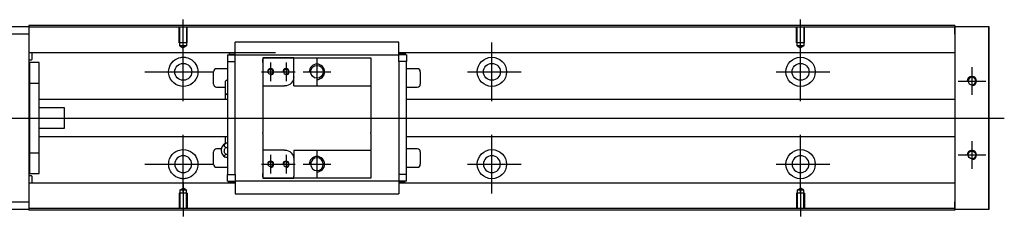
# Model space of a CAD drawing. Header units: millimetres. Extents: x -202 to 3135, y -1537 to 860.
# Tile 29 of 34: x 1249 to 1568, y -645 to -581. Entities that reach past the tile are written whole.
import ezdxf
from ezdxf.lldxf.tags import DXFTag

# ---------------------------------------------------------------- set-up
doc = ezdxf.new("R2010")
doc.units = ezdxf.units.MM
doc.layers.get('0').update_dxf_attribs({"linetype": 'CONTINUOUS'})
tags = doc.linetypes.add('DASHED', pattern=[25.72, 12.86, -12.86]).pattern_tags.tags
tags[6:7] = [DXFTag(74, 4), DXFTag(75, 0), DXFTag(340, '0'), DXFTag(46, 0.0), DXFTag(50, 0.0), DXFTag(44, 0.0), DXFTag(45, 0.0)]
tags[4:5] = [DXFTag(74, 4), DXFTag(75, 0), DXFTag(340, '0'), DXFTag(46, 0.0), DXFTag(50, 0.0), DXFTag(44, 0.0), DXFTag(45, 0.0)]

msp = doc.modelspace()

# ---------------------------------------------------------------- linework, layer by layer
at = {"linetype": 'Continuous'}
for p, q in [((1192.69, -583.17), (1251.69, -583.17)), ((1333.82, -582.87), (1251.69, -582.87)), ((1251.69, -582.87), (1251.69, -583.17)), ((1251.69, -583.17), (1251.69, -585.67)), ((1333.69, -583.37), (1251.69, -583.37)), ((1551.69, -583.37), (1333.69, -583.37)), ((1551.69, -582.87), (1333.82, -582.87)), ((1551.69, -582.87), (1551.69, -583.17)), ((1551.69, -585.67), (1551.69, -583.17)), ((1551.69, -583.17), (1562.69, -583.17)), ((1562.69, -583.17), (1562.69, -585.67)), ((1562.69, -583.17), (1562.69, -583.17)), ((1562.69, -583.17), (1562.69, -583.17)), ((1562.69, -583.17), (1562.69, -586.98)), ((1562.69, -586.98), (1562.69, -583.17)), ((1562.69, -583.17), (1562.69, -586.98)), ((1251.69, -585.67), (1192.69, -585.67)), ((1251.69, -585.67), (1251.69, -640.17)), ((1551.69, -585.67), (1551.69, -640.17)), ((1562.69, -585.67), (1562.69, -584.17)), ((1562.69, -586.98), (1562.69, -584.17)), ((1562.69, -585.67), (1562.69, -640.17)), ((1562.69, -640.17), (1562.69, -585.67)), ((1318.48, -592.02), (1318.48, -588.31)), ((1371.48, -588.31), (1318.48, -588.31)), ((1371.48, -588.31), (1318.48, -588.31)), ((1371.48, -588.44), (1371.48, -588.31)), ((1371.48, -592.02), (1371.48, -588.44)), ((1331.56, -591.7), (1251.69, -591.7)), ((1252.69, -593.78), (1252.69, -591.7)), ((1318.49, -591.7), (1315.11, -591.7)), ((1315.98, -592.35), (1315.98, -594.55)), ((1315.98, -592.35), (1318.48, -592.35)), ((1316.64, -592.15), (1316.64, -591.7)), ((1316.64, -592.15), (1318.48, -592.15)), ((1318.48, -592.35), (1318.48, -592.02)), ((1318.48, -593.35), (1318.48, -592.35)), ((1318.48, -592.35), (1371.48, -592.35)), ((1551.69, -591.7), (1371.48, -591.7)), ((1371.48, -592.35), (1371.48, -592.02)), ((1373.67, -592.05), (1371.48, -592.05)), ((1373.98, -592.35), (1371.48, -592.35)), ((1371.48, -593.35), (1371.48, -592.35)), ((1374.85, -591.7), (1371.49, -591.7)), ((1373.67, -592.05), (1373.67, -591.7)), ((1373.98, -592.35), (1373.98, -594.55)), ((1251.69, -593.98), (1252.49, -593.98)), ((1254.99, -594.92), (1251.99, -594.92)), ((1254.99, -594.92), (1251.99, -594.92)), ((1251.99, -601.61), (1251.99, -594.92)), ((1251.99, -601.61), (1251.99, -594.92)), ((1254.99, -601.61), (1254.99, -594.92)), ((1254.99, -601.61), (1254.99, -594.92)), ((1315.98, -594.55), (1318.48, -594.55)), ((1315.98, -594.55), (1315.98, -631.29)), ((1318.48, -594.55), (1318.48, -593.35)), ((1318.48, -595.03), (1318.48, -594.55)), ((1318.48, -595.03), (1318.48, -594.59)), ((1318.48, -630.81), (1318.48, -595.03)), ((1327.48, -593.35), (1327.48, -594.85)), ((1337.48, -593.35), (1327.48, -593.35)), ((1327.48, -593.35), (1337.48, -593.35)), ((1327.48, -594.85), (1327.48, -593.85)), ((1327.48, -594.85), (1327.48, -602.52)), ((1337.48, -593.35), (1362.48, -593.35)), ((1337.48, -594.05), (1337.48, -593.35)), ((1337.48, -599.52), (1337.48, -594.05)), ((1362.48, -593.35), (1362.48, -594.35)), ((1362.48, -594.35), (1362.48, -602.22)), ((1371.48, -594.55), (1371.48, -593.35)), ((1371.48, -594.55), (1371.48, -595.03)), ((1373.98, -594.55), (1371.48, -594.55)), ((1371.48, -594.59), (1371.48, -595.03)), ((1371.48, -595.03), (1371.48, -630.81)), ((1373.98, -631.29), (1373.98, -594.55)), ((1311.48, -601.92), (1311.48, -597.92)), ((1315.98, -596.92), (1312.48, -596.92)), ((1337.48, -602.52), (1337.48, -599.52)), ((1377.48, -596.92), (1373.98, -596.92)), ((1378.48, -597.92), (1378.48, -601.92)), ((1251.99, -602.17), (1251.69, -602.17)), ((1251.99, -602.17), (1251.69, -602.17)), ((1251.99, -624.23), (1251.99, -601.61)), ((1251.99, -601.61), (1254.99, -601.61)), ((1251.99, -624.23), (1251.99, -601.61)), ((1254.99, -624.23), (1254.99, -601.61)), ((1254.99, -624.23), (1254.99, -601.61)), ((1315.33, -604.84), (1315.33, -600.99)), ((1327.48, -602.52), (1327.48, -607.92)), ((1327.48, -602.52), (1334.48, -602.52)), ((1337.48, -602.52), (1362.48, -602.52)), ((1362.48, -602.22), (1362.48, -602.52)), ((1362.48, -602.52), (1362.48, -607.92)), ((1312.48, -602.92), (1315.33, -602.92)), ((1315.33, -606.92), (1315.33, -604.84)), ((1315.33, -606.92), (1315.33, -604.84)), ((1315.33, -606.92), (1315.33, -604.84)), ((1373.98, -602.92), (1377.48, -602.92)), ((1315.98, -606.92), (1254.99, -606.92)), ((1327.48, -607.92), (1327.48, -608.22)), ((1327.48, -608.22), (1327.48, -617.62)), ((1362.48, -607.92), (1362.48, -608.22)), ((1362.48, -608.22), (1362.48, -617.62)), ((1551.69, -606.92), (1373.98, -606.92)), ((1263.19, -609.6), (1254.99, -609.6)), ((1263.19, -616.24), (1263.19, -609.6)), ((1254.99, -616.24), (1263.19, -616.24)), ((1327.48, -617.92), (1327.48, -617.62)), ((1327.48, -617.92), (1327.48, -623.32)), ((1362.48, -617.92), (1362.48, -617.62)), ((1362.48, -617.92), (1362.48, -623.32)), ((1254.99, -618.92), (1315.98, -618.92)), ((1315.33, -621.25), (1315.33, -618.92)), ((1315.98, -621.12), (1315.53, -621.12)), ((1373.98, -618.92), (1551.69, -618.92)), ((1251.69, -623.67), (1251.99, -623.67)), ((1251.69, -623.67), (1251.99, -623.67)), ((1251.99, -624.23), (1254.99, -624.23)), ((1251.99, -630.92), (1251.99, -624.23)), ((1251.99, -630.92), (1251.99, -624.23)), ((1254.99, -630.92), (1254.99, -624.23)), ((1254.99, -630.92), (1254.99, -624.23)), ((1311.48, -627.92), (1311.48, -623.92)), ((1314.03, -622.92), (1312.48, -622.92)), ((1315.53, -622.48), (1315.98, -622.48)), ((1315.98, -624.77), (1315.53, -624.77)), ((1334.48, -623.32), (1327.48, -623.32)), ((1327.48, -623.32), (1327.48, -630.99)), ((1337.48, -623.32), (1337.48, -626.32)), ((1337.48, -623.32), (1362.48, -623.32)), ((1362.48, -623.62), (1362.48, -623.32)), ((1362.48, -623.62), (1362.48, -631.49)), ((1377.48, -622.92), (1373.98, -622.92)), ((1378.48, -623.92), (1378.48, -627.92)), ((1315.98, -625.72), (1315.53, -625.72)), ((1337.48, -626.32), (1337.48, -631.79)), ((1251.99, -630.92), (1254.99, -630.92)), ((1251.99, -630.92), (1254.99, -630.92)), ((1312.48, -628.92), (1315.98, -628.92)), ((1315.98, -633.49), (1315.98, -631.29)), ((1315.98, -631.29), (1318.48, -631.29)), ((1318.48, -631.29), (1318.48, -630.81)), ((1318.48, -631.25), (1318.48, -630.81)), ((1318.48, -631.29), (1318.48, -632.49)), ((1327.48, -630.99), (1327.48, -632.49)), ((1327.48, -631.99), (1327.48, -630.99)), ((1362.48, -631.49), (1362.48, -632.49)), ((1371.48, -630.81), (1371.48, -631.25)), ((1371.48, -630.81), (1371.48, -631.29)), ((1371.48, -631.29), (1371.48, -632.49)), ((1373.98, -631.29), (1371.48, -631.29)), ((1373.98, -628.92), (1377.48, -628.92)), ((1373.98, -633.49), (1373.98, -631.29)), ((1252.49, -631.76), (1251.69, -631.76)), ((1318.48, -634.04), (1251.69, -634.04)), ((1252.69, -634.04), (1252.69, -631.96)), ((1318.49, -634.04), (1315.44, -634.04)), ((1315.98, -633.49), (1318.48, -633.49)), ((1316.3, -633.79), (1318.48, -633.79)), ((1316.3, -633.79), (1316.3, -634.04)), ((1318.48, -632.49), (1318.48, -633.49)), ((1318.48, -633.49), (1318.48, -633.82)), ((1371.48, -633.49), (1318.48, -633.49)), ((1318.48, -633.82), (1318.48, -637.4)), ((1327.48, -632.49), (1337.48, -632.49)), ((1337.48, -632.49), (1327.48, -632.49)), ((1337.48, -632.49), (1337.48, -631.79)), ((1362.48, -632.49), (1337.48, -632.49)), ((1371.48, -632.49), (1371.48, -633.49)), ((1373.98, -633.49), (1371.48, -633.49)), ((1371.48, -633.49), (1371.48, -633.82)), ((1373.33, -633.69), (1371.48, -633.69)), ((1371.48, -633.82), (1371.48, -637.4)), ((1551.69, -634.04), (1371.48, -634.04)), ((1374.52, -634.04), (1371.49, -634.04)), ((1373.33, -633.69), (1373.33, -634.04)), ((1318.48, -637.4), (1318.48, -637.53)), ((1318.48, -637.53), (1371.48, -637.53)), ((1318.48, -637.53), (1371.48, -637.53)), ((1371.48, -637.4), (1371.48, -637.53)), ((1192.69, -640.17), (1251.69, -640.17)), ((1251.69, -640.17), (1251.69, -642.67)), ((1551.69, -642.67), (1551.69, -640.17)), ((1562.69, -638.86), (1562.69, -642.67)), ((1562.69, -641.67), (1562.69, -638.86)), ((1562.69, -638.86), (1562.69, -642.67)), ((1562.69, -642.67), (1562.69, -638.86)), ((1562.69, -641.67), (1562.69, -640.17)), ((1562.69, -640.17), (1562.69, -642.67)), ((1251.69, -642.67), (1192.69, -642.67)), ((1318.57, -642.37), (1251.69, -642.37)), ((1251.69, -642.67), (1251.69, -642.87)), ((1318.44, -642.87), (1251.69, -642.87)), ((1551.69, -642.87), (1318.44, -642.87)), ((1551.69, -642.37), (1318.57, -642.37)), ((1551.69, -642.67), (1551.69, -642.87)), ((1562.69, -642.67), (1551.69, -642.67)), ((1562.69, -642.67), (1562.69, -642.67)), ((1562.69, -642.67), (1562.69, -642.67))]:
    msp.add_line(p, q, dxfattribs=at)
at = {"linetype": 'DASHED'}
for p, q in [((1251.69, -583.17), (1251.69, -583.37)), ((1251.69, -583.37), (1251.69, -584.37)), ((1551.69, -583.17), (1551.69, -583.37)), ((1551.69, -583.17), (1551.69, -585.67)), ((1551.69, -583.37), (1551.69, -584.37)), ((1251.69, -584.37), (1251.69, -590.7)), ((1551.69, -584.37), (1551.69, -590.7)), ((1251.69, -590.7), (1251.69, -591.7)), ((1251.69, -591.7), (1251.69, -593.24)), ((1251.69, -593.24), (1251.69, -596.8)), ((1318.48, -592.45), (1318.48, -592.45)), ((1371.48, -592.45), (1371.48, -592.45)), ((1551.69, -590.7), (1551.69, -591.7)), ((1551.69, -591.7), (1551.69, -593.24)), ((1551.69, -593.24), (1551.69, -596.8)), ((1251.69, -596.8), (1251.69, -598.72)), ((1251.69, -598.72), (1251.69, -627.03)), ((1551.69, -596.8), (1551.69, -598.72)), ((1551.69, -598.72), (1551.69, -602.42)), ((1315.33, -621.34), (1315.33, -618.92)), ((1315.33, -621.34), (1315.33, -621.25)), ((1551.69, -623.42), (1551.69, -627.03)), ((1251.69, -627.03), (1251.69, -628.94)), ((1551.69, -627.03), (1551.69, -628.94)), ((1251.69, -628.94), (1251.69, -632.5)), ((1551.69, -628.94), (1551.69, -632.5)), ((1251.69, -632.5), (1251.69, -634.04)), ((1251.69, -634.04), (1251.69, -635.04)), ((1318.48, -633.39), (1318.48, -633.39)), ((1371.48, -633.39), (1371.48, -633.39)), ((1551.69, -632.5), (1551.69, -634.04)), ((1551.69, -634.04), (1551.69, -635.04)), ((1251.69, -635.04), (1251.69, -641.37)), ((1551.69, -635.04), (1551.69, -641.37)), ((1551.69, -640.17), (1551.69, -642.67)), ((1251.69, -641.37), (1251.69, -642.37)), ((1251.69, -642.37), (1251.69, -642.67)), ((1551.69, -641.37), (1551.69, -642.37)), ((1551.69, -642.37), (1551.69, -642.67))]:
    msp.add_line(p, q, dxfattribs=at)
at = {"linetype": 'DASHED', "ltscale": 0.1}
for p, q in [((1300.39, -588.47), (1300.39, -583.47)), ((1300.61, -589.47), (1300.61, -583.47)), ((1302.76, -583.47), (1302.76, -589.47)), ((1302.99, -588.47), (1302.99, -583.47)), ((1500.39, -588.47), (1500.39, -583.47)), ((1500.61, -589.47), (1500.61, -583.47)), ((1502.76, -583.47), (1502.76, -589.47)), ((1502.99, -588.47), (1502.99, -583.47)), ((1302.99, -588.47), (1300.39, -588.47)), ((1302.76, -589.47), (1300.61, -589.47)), ((1300.61, -589.47), (1301.69, -590.09)), ((1302.76, -589.47), (1301.69, -590.09)), ((1502.99, -588.47), (1500.39, -588.47)), ((1502.76, -589.47), (1500.61, -589.47)), ((1500.61, -589.47), (1501.69, -590.09)), ((1502.76, -589.47), (1501.69, -590.09)), ((1302.99, -637.37), (1300.39, -637.37)), ((1300.39, -637.37), (1300.39, -642.37)), ((1300.61, -636.37), (1301.69, -635.75)), ((1300.61, -636.37), (1300.61, -642.37)), ((1302.76, -636.37), (1300.61, -636.37)), ((1302.76, -636.37), (1301.69, -635.75)), ((1302.76, -642.37), (1302.76, -636.37)), ((1302.99, -637.37), (1302.99, -642.37)), ((1502.99, -637.37), (1500.39, -637.37)), ((1500.39, -637.37), (1500.39, -642.37)), ((1500.61, -636.37), (1501.69, -635.75)), ((1500.61, -636.37), (1500.61, -642.37)), ((1502.76, -636.37), (1500.61, -636.37)), ((1502.76, -636.37), (1501.69, -635.75)), ((1502.76, -642.37), (1502.76, -636.37)), ((1502.99, -637.37), (1502.99, -642.37))]:
    msp.add_line(p, q, dxfattribs=at)
for p, q in [((1301.69, -592.09), (1301.69, -580.97)), ((1501.69, -590.09), (1501.69, -580.97)), ((1301.69, -607.44), (1301.69, -588.39)), ((1401.69, -607.44), (1401.69, -588.39)), ((1501.69, -607.44), (1501.69, -588.39)), ((1329.98, -594.92), (1329.98, -600.92)), ((1334.98, -594.92), (1334.98, -600.92)), ((1344.98, -593.42), (1344.98, -602.42)), ((1557.19, -596.42), (1557.19, -605.42)), ((1289.19, -597.92), (1311.21, -597.92)), ((1326.98, -597.92), (1332.98, -597.92)), ((1331.98, -597.92), (1337.98, -597.92)), ((1340.48, -597.92), (1349.48, -597.92)), ((1393.74, -597.92), (1411.21, -597.92)), ((1493.74, -597.92), (1511.21, -597.92)), ((1552.69, -600.92), (1561.69, -600.92)), ((1212.69, -612.92), (1326.12, -612.92)), ((1326.12, -612.92), (1567.69, -612.92)), ((1301.69, -637.44), (1301.69, -618.39)), ((1401.69, -637.44), (1401.69, -618.39)), ((1501.69, -637.44), (1501.69, -618.39)), ((1557.19, -620.42), (1557.19, -629.42)), ((1329.98, -624.92), (1329.98, -630.92)), ((1334.98, -624.92), (1334.98, -630.92)), ((1344.98, -623.42), (1344.98, -632.42)), ((1552.69, -624.92), (1561.69, -624.92)), ((1289.19, -627.92), (1311.21, -627.92)), ((1326.98, -627.92), (1332.98, -627.92)), ((1331.98, -627.92), (1337.98, -627.92)), ((1340.48, -627.92), (1349.48, -627.92)), ((1393.74, -627.92), (1411.21, -627.92)), ((1493.74, -627.92), (1511.21, -627.92)), ((1301.69, -633.75), (1301.69, -644.87)), ((1501.69, -635.75), (1501.69, -644.87))]:
    msp.add_line(p, q)
at = {"linetype": 'Continuous'}
for centre, radius in [((1401.69, -597.92), 4.75), ((1501.69, -597.92), 4.75), ((1301.69, -597.92), 2.75), ((1344.98, -597.92), 2.07), ((1401.69, -597.92), 2.75), ((1501.69, -597.92), 2.75), ((1329.98, -597.92), 0.825), ((1401.69, -627.92), 4.75), ((1501.69, -627.92), 4.75), ((1557.19, -624.92), 1.22), ((1329.98, -627.92), 0.825)]:
    msp.add_circle(centre, radius, dxfattribs=at)
at = {"linetype": 'Continuous', "extrusion": (0, 0, -1)}
for centre, radius in [((-1334.98, -597.92), 0.825), ((-1557.19, -600.92), 1.22), ((-1301.69, -627.92), 2.75), ((-1401.69, -627.92), 2.75), ((-1501.69, -627.92), 2.75), ((-1334.98, -627.92), 0.825), ((-1344.98, -627.92), 2.07)]:
    msp.add_circle(centre, radius, dxfattribs=at)
for centre, radius, start, end in [((-1301.69, -597.92), 4.75, 13.6191, 80.1049), ((-1301.69, -597.92), 4.75, 99.8951, 166.3809), ((-1301.69, -597.92), 4.75, 189.6765, 350.3235), ((-1334.48, -599.52), 3, 180.0001, 270), ((-1301.69, -627.92), 4.75, 10.8558, 169.1442), ((-1334.48, -626.32), 3, 90, 180), ((-1301.69, -627.92), 4.75, 285.2319, 347.572), ((-1301.69, -627.92), 4.75, 192.428, 254.7681)]:
    msp.add_arc(centre, radius, start, end, dxfattribs=at)
at = {"linetype": 'Continuous'}
for centre, radius, start, end in [((1252.49, -593.78), 0.2, 270, 0), ((1312.48, -597.92), 1, 90, 180), ((1377.48, -597.92), 1, 0, 90), ((1312.48, -601.92), 1, 180, 270), ((1317.47, -602.87), 2.85, 121.5132, 138.6569), ((1377.48, -601.92), 1, 270, 0), ((1317.47, -602.96), 2.85, 221.3431, 238.4868), ((1316.48, -623.42), 2.5, 118.2701, 180), ((1312.48, -623.92), 1, 90, 180), ((1316.48, -623.42), 2.5, 180, 241.7734), ((1377.48, -623.92), 1, 0, 90), ((1312.48, -627.92), 1, 180, 270), ((1377.48, -627.92), 1, 270, 0), ((1252.49, -631.96), 0.2, 0, 90)]:
    msp.add_arc(centre, radius, start, end, dxfattribs=at)
for centre, radius in [((1344.98, -597.92), 2.5), ((1329.98, -597.92), 1), ((1334.98, -597.92), 1), ((1557.19, -600.92), 1.5), ((1557.19, -624.92), 1.5), ((1329.98, -627.92), 1), ((1334.98, -627.92), 1), ((1344.98, -627.92), 2.5)]:
    msp.add_arc(centre, radius, 270, 180)
at = {"linetype": 'Continuous', "extrusion": (-9.07067e-11, 2e-16, -1)}
msp.add_open_spline([(1562.69, -586.98), (1562.69, -587.16), (1562.69, -587.34), (1562.69, -587.7), (1562.69, -587.87), (1562.69, -588.21), (1562.69, -588.38), (1562.69, -588.7), (1562.69, -588.85), (1562.69, -589.13), (1562.69, -589.26), (1562.69, -589.51), (1562.69, -589.62), (1562.69, -589.81), (1562.69, -589.9), (1562.69, -590.04), (1562.69, -590.1), (1562.69, -590.18), (1562.69, -590.21), (1562.69, -590.24), (1562.69, -590.24), (1562.69, -590.2), (1562.69, -590.17), (1562.69, -590.08), (1562.69, -590.02), (1562.69, -589.87), (1562.69, -589.78), (1562.69, -589.58), (1562.69, -589.47), (1562.69, -589.22), (1562.69, -589.09), (1562.69, -588.8), (1562.69, -588.65), (1562.69, -588.33), (1562.69, -588.16), (1562.69, -587.99), (1562.69, -587.67), (1562.69, -587.32), (1562.69, -586.98)], degree=3, knots=[0, 0, 0, 0, 0.052893, 0.052893, 0.105785, 0.105785, 0.158678, 0.158678, 0.211571, 0.211571, 0.264464, 0.264464, 0.317356, 0.317356, 0.370249, 0.370249, 0.423142, 0.423142, 0.476034, 0.476034, 0.528927, 0.528927, 0.58182, 0.58182, 0.634712, 0.634712, 0.687605, 0.687605, 0.740498, 0.740498, 0.793391, 0.793391, 0.846283, 0.846283, 0.899176, 0.899176, 0.899176, 1, 1, 1, 1], dxfattribs=at)
at = {"linetype": 'Continuous'}
for points, knots in [([(1562.69, -586.98), (1562.69, -587.16), (1562.69, -587.34), (1562.69, -587.7), (1562.69, -587.87), (1562.69, -588.21), (1562.69, -588.38), (1562.69, -588.7), (1562.69, -588.85), (1562.69, -589.13), (1562.69, -589.26), (1562.69, -589.51), (1562.69, -589.62), (1562.69, -589.81), (1562.69, -589.9), (1562.69, -590.04), (1562.69, -590.1), (1562.69, -590.18), (1562.69, -590.21), (1562.69, -590.24), (1562.69, -590.24), (1562.69, -590.2), (1562.69, -590.17), (1562.69, -590.08), (1562.69, -590.02), (1562.69, -589.87), (1562.69, -589.78), (1562.69, -589.58), (1562.69, -589.47), (1562.69, -589.22), (1562.69, -589.09), (1562.69, -588.8), (1562.69, -588.65), (1562.69, -588.33), (1562.69, -588.16), (1562.69, -587.99), (1562.69, -587.67), (1562.69, -587.32), (1562.69, -586.98)], [0, 0, 0, 0, 0.052893, 0.052893, 0.105785, 0.105785, 0.158678, 0.158678, 0.211571, 0.211571, 0.264464, 0.264464, 0.317356, 0.317356, 0.370249, 0.370249, 0.423142, 0.423142, 0.476034, 0.476034, 0.528927, 0.528927, 0.58182, 0.58182, 0.634712, 0.634712, 0.687605, 0.687605, 0.740498, 0.740498, 0.793391, 0.793391, 0.846283, 0.846283, 0.899176, 0.899176, 0.899176, 1, 1, 1, 1]), ([(1300.87, -593.24), (1301.28, -593.17), (1301.71, -593.15), (1302.26, -593.2), (1302.38, -593.22), (1302.5, -593.24)], [0, 0, 0, 0, 0.772987, 0.772987, 1, 1, 1, 1]), ([(1315.53, -622.48), (1315.4, -622.41), (1315.28, -622.34), (1315.11, -622.17), (1315.05, -622.07), (1314.98, -621.88), (1314.97, -621.78), (1315.02, -621.59), (1315.07, -621.49), (1315.22, -621.31), (1315.33, -621.23), (1315.47, -621.15), (1315.5, -621.14), (1315.53, -621.12)], [0, 0, 0, 0, 0.192078, 0.192078, 0.384156, 0.384156, 0.576234, 0.576234, 0.768312, 0.768312, 0.960389, 0.960389, 1, 1, 1, 1]), ([(1315.53, -624.77), (1315.4, -624.67), (1315.28, -624.54), (1315.11, -624.25), (1315.05, -624.09), (1314.98, -623.76), (1314.97, -623.59), (1315.02, -623.26), (1315.07, -623.1), (1315.22, -622.8), (1315.33, -622.66), (1315.47, -622.52), (1315.5, -622.5), (1315.53, -622.48)], [0, 0, 0, 0, 0.192078, 0.192078, 0.384156, 0.384156, 0.576234, 0.576234, 0.768312, 0.768312, 0.960389, 0.960389, 1, 1, 1, 1]), ([(1315.53, -625.72), (1315.4, -625.67), (1315.28, -625.62), (1315.11, -625.5), (1315.05, -625.44), (1314.98, -625.3), (1314.97, -625.23), (1315.02, -625.1), (1315.07, -625.03), (1315.22, -624.91), (1315.33, -624.85), (1315.47, -624.79), (1315.5, -624.78), (1315.53, -624.77)], [0, 0, 0, 0, 0.192078, 0.192078, 0.384156, 0.384156, 0.576234, 0.576234, 0.768312, 0.768312, 0.960389, 0.960389, 1, 1, 1, 1]), ([(1302.93, -632.5), (1302.53, -632.61), (1302.11, -632.67), (1301.27, -632.67), (1300.84, -632.61), (1300.44, -632.5)], [0, 0, 0, 0, 0.500461, 0.500461, 1, 1, 1, 1]), ([(1562.69, -635.61), (1562.69, -635.61), (1562.69, -635.61), (1562.69, -635.64), (1562.69, -635.67), (1562.69, -635.76), (1562.69, -635.82), (1562.69, -635.97), (1562.69, -636.06), (1562.69, -636.26), (1562.69, -636.37), (1562.69, -636.62), (1562.69, -636.75), (1562.69, -637.04), (1562.69, -637.19), (1562.69, -637.51), (1562.69, -637.68), (1562.69, -638.01), (1562.69, -638.17), (1562.69, -638.51), (1562.69, -638.68), (1562.69, -638.86)], [0, 0, 0, 0, 0.058411, 0.058411, 0.164275, 0.164275, 0.270139, 0.270139, 0.376003, 0.376003, 0.481867, 0.481867, 0.587731, 0.587731, 0.693595, 0.693595, 0.799459, 0.799459, 0.898473, 0.898473, 1, 1, 1, 1]), ([(1562.69, -638.86), (1562.69, -638.68), (1562.69, -638.5), (1562.69, -638.14), (1562.69, -637.97), (1562.69, -637.63), (1562.69, -637.46), (1562.69, -637.14), (1562.69, -636.99), (1562.69, -636.71), (1562.69, -636.58), (1562.69, -636.33), (1562.69, -636.22), (1562.69, -636.03), (1562.69, -635.94), (1562.69, -635.8), (1562.69, -635.74), (1562.69, -635.66), (1562.69, -635.63), (1562.69, -635.62)], [0, 0, 0, 0, 0.111112, 0.111112, 0.222224, 0.222224, 0.333337, 0.333337, 0.444449, 0.444449, 0.555561, 0.555561, 0.666673, 0.666673, 0.777785, 0.777785, 0.888898, 0.888898, 1, 1, 1, 1])]:
    msp.add_open_spline(points, degree=3, knots=knots, dxfattribs=at)
for points, degree in [([(1297, -598.72), (1296.89, -598.06), (1296.93, -597.4), (1297.07, -596.8)], 3), ([(1306.3, -596.8), (1306.45, -597.4), (1306.48, -598.07), (1306.37, -598.72)], 3), ([(1315.53, -621.12), (1315.44, -621.15), (1315.36, -621.19), (1315.29, -621.22)], 3), ([(1297.05, -628.94), (1296.92, -628.34), (1296.9, -627.67), (1297.02, -627.03)], 3), ([(1306.35, -627.03), (1306.48, -627.68), (1306.46, -628.35), (1306.33, -628.94)], 3), ([(1371.48, -637.53), (1371.48, -637.53)], 1)]:
    msp.add_open_spline(points, degree=degree, dxfattribs=at)
at = {"linetype": 'Continuous', "extrusion": (-1.46893e-11, 0, -1)}
msp.add_open_spline([(1562.69, -638.86), (1562.69, -638.68), (1562.69, -638.5), (1562.69, -638.14), (1562.69, -637.97), (1562.69, -637.63), (1562.69, -637.46), (1562.69, -637.14), (1562.69, -636.99), (1562.69, -636.71), (1562.69, -636.58), (1562.69, -636.33), (1562.69, -636.22), (1562.69, -636.03), (1562.69, -635.94), (1562.69, -635.8), (1562.69, -635.74), (1562.69, -635.66), (1562.69, -635.63), (1562.69, -635.6), (1562.69, -635.6), (1562.69, -635.64), (1562.69, -635.67), (1562.69, -635.76), (1562.69, -635.82), (1562.69, -635.97), (1562.69, -636.06), (1562.69, -636.26), (1562.69, -636.37), (1562.69, -636.62), (1562.69, -636.75), (1562.69, -637.04), (1562.69, -637.19), (1562.69, -637.51), (1562.69, -637.68), (1562.69, -638.01), (1562.69, -638.17), (1562.69, -638.51), (1562.69, -638.68), (1562.69, -638.86)], degree=3, knots=[0, 0, 0, 0, 0.052926, 0.052926, 0.105852, 0.105852, 0.158778, 0.158778, 0.211704, 0.211704, 0.26463, 0.26463, 0.317556, 0.317556, 0.370482, 0.370482, 0.423408, 0.423408, 0.476333, 0.476333, 0.529259, 0.529259, 0.582185, 0.582185, 0.635111, 0.635111, 0.688037, 0.688037, 0.740963, 0.740963, 0.793889, 0.793889, 0.846815, 0.846815, 0.899741, 0.899741, 0.949242, 0.949242, 1, 1, 1, 1], dxfattribs=at)

doc.saveas('drawing.dxf')
